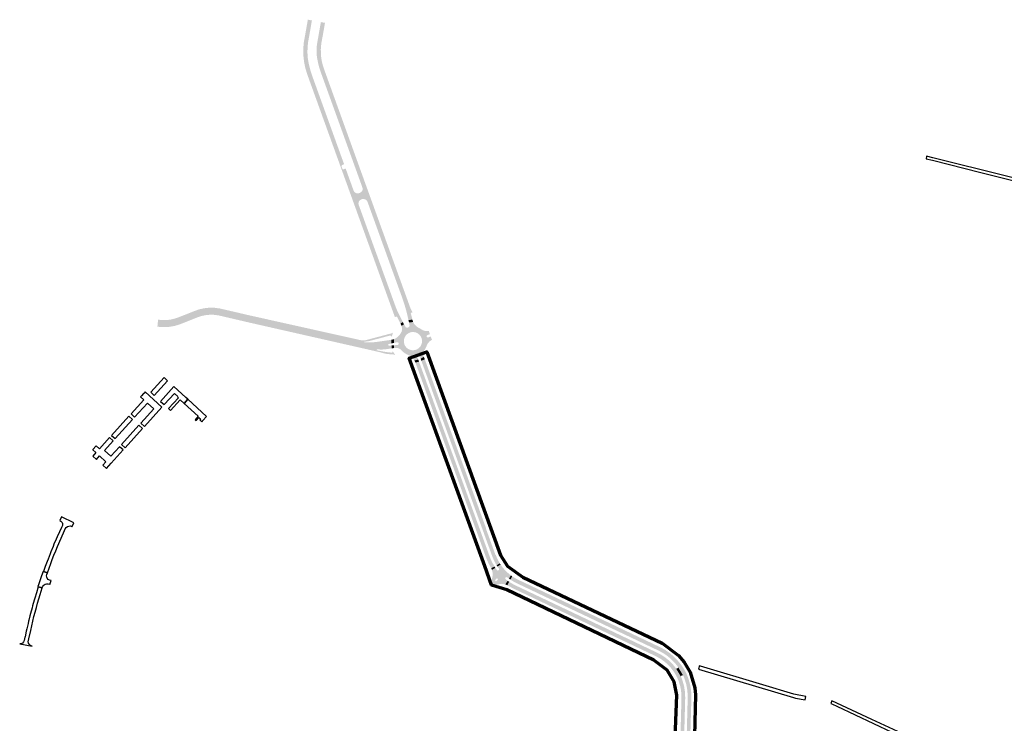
# Model space of a CAD drawing. Header units: metres. Extents: x 124582 to 143330, y 393481 to 406815.
# Tile 78 of 134: x 126900 to 128086, y 399050 to 399897. Entities that reach past the tile are written whole.
import ezdxf

# ---------------------------------------------------------------- set-up
doc = ezdxf.new("R2010")
doc.units = ezdxf.units.M
doc.header["$MEASUREMENT"] = 0
for name, color, linetype, lineweight in [('ir-ARC-asfalt-bestaande fietspaden-niet te inspecteren', 21, 'Continuous', 0), ('ir-ARC-asfalt-bestaande wegen-niet te inspecteren', 151, 'Continuous', 0), ('ir-ARC-asfalt-hoofdwegen-te inspecteren', 5, 'Continuous', 0), ('ir-ARC-fietspaden naastliggend- te inspecteren', 1, 'Continuous', 0), ('ir-ongr-hulplijn 8', 132, 'Continuous', 0)]:
    doc.layers.add(name, color=color, linetype=linetype, lineweight=lineweight)

msp = doc.modelspace()

# ---------------------------------------------------------------- hatches: boundary and pattern name
at = {"layer": 'ir-ARC-asfalt-hoofdwegen-te inspecteren', "linetype": 'Continuous', "lineweight": 13}
for points in [[(127288.31, 399720.806), (127288.135, 399720.98), (127287.889, 399720.965), (127248.16, 399831.308), (127246.609, 399836.493), (127245.253, 399841.824), (127243.765, 399849.248), (127243.291, 399854.837), (127243.291, 399861.815), (127244.247, 399870.333), (127248.65, 399896.49), (127252.214, 399895.846), (127250.165, 399883.984), (127248.883, 399876.573), (127247.72, 399870.379), (127247.033, 399864.115), (127246.827, 399857.817), (127247.103, 399851.521), (127248.38, 399843.996), (127250.19, 399836.581), (127252.525, 399829.314), (127291.002, 399722.765), (127287.993, 399721.679)], [(127314.704, 399690.114), (127313.093, 399694.631), (127263.054, 399833.093), (127262.063, 399835.931), (127261.167, 399838.801), (127260.367, 399841.7), (127259.664, 399844.623), (127259.044, 399847.565), (127258.493, 399850.52), (127258.071, 399853.498), (127257.837, 399856.497), (127257.778, 399859.499), (127257.88, 399862.5), (127258.141, 399865.491), (127258.558, 399868.454), (127263.01, 399893.858), (127266.476, 399893.242), (127262.714, 399871.63), (127261.395, 399863.319), (127261.38, 399856.281), (127261.725, 399852.095), (127262.113, 399849.624), (127263.077, 399845.408), (127264.147, 399841.483), (127265.359, 399837.17), (127268.362, 399828.592), (127295.638, 399752.945), (127317.919, 399691.416), (127317.926, 399691.395)], [(127358.799, 399531.109), (127358.659, 399531.392), (127354.7, 399539.287), (127354.392, 399539.546), (127353.992, 399539.498), (127353.608, 399539.361), (127301.557, 399683.296), (127289.517, 399716.648), (127289.688, 399717.017), (127289.856, 399716.557), (127292.851, 399717.646), (127302.619, 399690.584), (127308.539, 399674.02), (127353.071, 399551.247), (127354.938, 399546.586), (127357.143, 399542.075), (127360.783, 399534.936), (127361.821, 399532.9)], [(127308.539, 399674.02), (127302.619, 399690.584), (127303.729, 399689.094), (127305.295, 399688.094), (127307.113, 399687.713), (127308.949, 399688.002), (127309.912, 399688.357), (127311.616, 399689.297), (127312.823, 399690.825), (127313.342, 399692.701), (127313.093, 399694.631), (127314.704, 399690.114), (127319.124, 399677.72), (127318.008, 399679.383), (127316.372, 399680.538), (127314.431, 399681.033), (127312.442, 399680.803), (127311.505, 399680.456), (127309.854, 399679.421), (127308.714, 399677.841), (127308.253, 399675.948)], [(127368.487, 399535.336), (127368.021, 399537.534), (127366.056, 399545.768), (127363.722, 399553.904), (127361.022, 399561.927), (127319.124, 399677.72), (127314.704, 399690.114), (127317.926, 399691.395), (127329.533, 399659.341), (127331.148, 399655.025), (127360.64, 399573.279), (127371.266, 399543.509), (127373.124, 399536.284), (127373.216, 399535.747)], [(127076.021, 399528.344), (127071.975, 399528.386), (127066.29, 399528.759), (127066.877, 399534.156), (127076.338, 399533.859), (127080.963, 399534.254), (127085.362, 399535.129), (127089.845, 399536.483), (127097.966, 399539.586), (127109.549, 399544.185), (127115.16, 399546.202), (127120.137, 399547.556), (127125.241, 399548.459), (127130.725, 399548.798), (127136.534, 399548.417), (127142.033, 399547.556), (127149.265, 399545.92), (127151.756, 399545.335), (127153.278, 399539.243), (127146.967, 399540.715), (127141.158, 399542.069), (127137.14, 399542.802), (127133.841, 399543.141), (127130.429, 399543.24), (127125.819, 399542.958), (127122.012, 399542.309), (127118.191, 399541.293), (127114.596, 399540.094), (127106.334, 399536.948), (127097.198, 399533.281), (127092.376, 399531.433), (127087.836, 399530.022), (127084.17, 399529.176), (127080.068, 399528.64)], [(127178.131, 399533.54), (127175.497, 399534.135), (127165.651, 399536.359), (127155.788, 399538.658), (127153.278, 399539.243), (127151.756, 399545.335), (127154.363, 399544.723), (127171.739, 399540.644), (127173.866, 399540.184), (127176.624, 399539.588)], [(127330.081, 399499.058), (127267.556, 399513.193), (127226.696, 399522.568), (127178.131, 399533.54), (127176.624, 399539.588), (127180.156, 399538.825), (127232.214, 399526.901), (127292.3, 399513.334), (127304.354, 399510.795), (127310.826, 399509.737), (127314.195, 399509.441), (127315.304, 399509.412), (127315.316, 399509.214), (127315.281, 399508.675), (127315.749, 399508.406), (127322.505, 399508.352), (127329.244, 399508.83), (127344.967, 399511.114), (127347.887, 399511.539), (127347.959, 399507.13), (127346.341, 399506.763), (127344.804, 399506.473), (127344.209, 399506.089), (127344.018, 399505.407), (127344.326, 399504.769), (127344.979, 399504.495), (127346.423, 399504.591), (127347.998, 399504.724), (127348.336, 399504.752), (127348.336, 399501.255), (127348.056, 399501.218), (127346.044, 399500.917), (127340.681, 399500.115), (127339.481, 399500), (127337.338, 399499.877), (127335.191, 399499.859), (127330.661, 399499.945), (127330.288, 399499.791), (127330.145, 399499.414)], [(127360.003, 399528.425), (127359.533, 399529.623), (127358.799, 399531.109), (127361.821, 399532.9), (127363.188, 399530.22)], [(127347.959, 399507.13), (127347.887, 399511.539), (127348.474, 399511.624), (127351.137, 399512.328), (127351.137, 399507.851)], [(127376.83, 399484.162), (127376.24, 399485.542), (127375.655, 399486.752), (127380.305, 399487.788), (127381.209, 399485.292)], [(127423.201, 399378.234), (127384.938, 399483.812), (127384.059, 399486.235), (127388.126, 399488.157), (127388.312, 399487.643), (127389.279, 399484.975), (127395.136, 399468.826), (127402.335, 399448.976), (127427.451, 399379.773)], [(127416.143, 399375.679), (127388.079, 399453.188), (127377.787, 399481.611), (127376.95, 399483.882), (127376.83, 399484.162), (127381.209, 399485.292), (127382.087, 399482.868), (127420.375, 399377.211)], [(127468.129, 399236.548), (127467.912, 399236.958), (127464.807, 399242.682), (127462.269, 399248.678), (127420.951, 399362.401), (127416.143, 399375.679), (127420.375, 399377.211), (127425.19, 399363.923), (127441.653, 399318.583), (127466.266, 399250.798), (127468.361, 399245.705), (127470.879, 399240.807), (127472.121, 399238.715)], [(127474.687, 399240.275), (127473.435, 399242.383), (127471.205, 399246.713), (127469.33, 399251.208), (127444.871, 399318.546), (127427.933, 399365.176), (127423.201, 399378.234), (127427.451, 399379.773), (127449.85, 399318.059), (127459.253, 399292.15), (127460.525, 399288.644), (127462.018, 399284.531), (127461.726, 399284.457), (127473.286, 399252.628), (127473.585, 399252.739), (127475.758, 399247.525), (127478.477, 399242.573)], [(127468.933, 399234.667), (127468.661, 399235.4), (127468.129, 399236.548), (127472.121, 399238.715), (127473.111, 399237.166)], [(127585.937, 399177.369), (127585.669, 399177.497), (127499.79, 399218.192), (127496.306, 399219.921), (127492.94, 399221.871), (127491.237, 399222.981), (127493.423, 399226.934), (127495.149, 399225.795), (127498.419, 399223.895), (127501.818, 399222.236), (127585.784, 399182.458)], [(127487.504, 399216.228), (127485.923, 399216.953), (127485.042, 399217.244), (127488.011, 399221.562), (127489.782, 399220.348)], [(127585.743, 399169.097), (127526.39, 399197.29), (127495.774, 399211.809), (127492.553, 399213.457), (127489.311, 399215.282), (127488.392, 399215.799), (127487.504, 399216.228), (127489.782, 399220.348), (127491.436, 399219.28), (127494.948, 399217.252), (127498.58, 399215.447), (127585.223, 399174.377), (127585.895, 399174.062)], [(127701.321, 399102.568), (127700.497, 399104.826), (127699.661, 399106.88), (127699.375, 399107.353), (127692.968, 399117.949), (127692.671, 399118.44), (127690.582, 399121.149), (127688.343, 399123.735), (127684.129, 399127.905), (127679.529, 399131.644), (127674.585, 399134.916), (127669.346, 399137.69), (127589.608, 399175.61), (127585.937, 399177.369), (127585.784, 399182.458), (127588.618, 399181.113), (127671.274, 399141.756), (127677.466, 399138.461), (127683.255, 399134.502), (127688.573, 399129.927), (127693.352, 399124.794), (127695.099, 399122.678), (127698.077, 399118.783), (127700.711, 399114.648), (127702.981, 399110.302), (127703.119, 399110.05), (127704.054, 399107.994), (127704.539, 399106.673), (127705.36, 399104.434)], [(127694.05, 399100.186), (127693.185, 399102.434), (127691.881, 399105.357), (127690.527, 399107.992), (127688.938, 399110.692), (127687.887, 399112.302), (127684.573, 399116.694), (127680.83, 399120.728), (127676.699, 399124.363), (127672.222, 399127.561), (127667.443, 399130.289), (127588.55, 399167.764), (127585.743, 399169.097), (127585.895, 399174.062), (127588.951, 399172.628), (127589.166, 399172.495), (127667.841, 399135.085), (127672.885, 399132.444), (127677.645, 399129.317), (127682.072, 399125.737), (127686.125, 399121.737), (127688.35, 399119.174), (127690.4, 399116.502), (127696.848, 399105.815), (127697.668, 399103.763), (127698.495, 399101.505)], [(127696.848, 399105.815), (127690.4, 399116.502), (127691.038, 399116.039), (127691.822, 399115.965), (127692.535, 399116.3), (127693.01, 399117.057), (127692.968, 399117.949), (127699.375, 399107.353), (127698.61, 399107.812), (127697.72, 399107.758), (127697.087, 399107.302), (127696.768, 399106.591)], [(127698.749, 398968.406), (127694.201, 398968.49), (127694.258, 398970.543), (127695.085, 399000), (127697.21, 399079.667), (127697.165, 399084.887), (127696.619, 399090.079), (127695.578, 399095.194), (127694.05, 399100.186), (127698.495, 399101.505), (127700.355, 399094.791), (127701.439, 399087.908), (127701.733, 399080.947), (127698.803, 398970.446)], [(127706.038, 398968.29), (127701.769, 398968.333), (127701.823, 398970.394), (127704.697, 399079.229), (127704.677, 399085.157), (127704.104, 399091.057), (127702.982, 399096.878), (127701.321, 399102.568), (127705.36, 399104.434), (127707.161, 399098.6), (127708.409, 399092.623), (127709.093, 399086.556), (127709.207, 399080.451), (127706.942, 399004.292), (127705.992, 398970.484)]]:
    msp.add_hatch(color=5, dxfattribs=at).paths.add_polyline_path(points)
h = msp.add_hatch(color=5, dxfattribs=at)
h.paths.add_polyline_path([(127375.655, 399486.752), (127375.347, 399487.388), (127373.786, 399489.472), (127371.88, 399491.246), (127369.69, 399492.654), (127367.285, 399493.652), (127364.783, 399494.978), (127362.497, 399496.649), (127360.476, 399498.632), (127359.803, 399499.355), (127359.055, 399500), (127357.073, 399501.159), (127354.862, 399501.778), (127352.566, 399501.817), (127351.642, 399501.698), (127351.235, 399501.644), (127351.235, 399504.996), (127355.296, 399505.323), (127356.041, 399505.548), (127356.578, 399506.112), (127356.766, 399506.867), (127356.628, 399507.588), (127356.262, 399508.252), (127355.612, 399508.644), (127354.854, 399508.658), (127351.137, 399507.851), (127351.137, 399512.328), (127351.847, 399512.632), (127354.658, 399514.346), (127357.088, 399516.566), (127359.049, 399519.211), (127360.122, 399521.159), (127360.703, 399523.307), (127360.759, 399525.53), (127360.286, 399527.704), (127360.236, 399527.831), (127360.003, 399528.425), (127363.188, 399530.22), (127364.158, 399528.408), (127365.144, 399526.837), (127366.057, 399526.158), (127367.195, 399526.133), (127368.648, 399526.646), (127369.522, 399527.424), (127369.819, 399528.555), (127369.525, 399530.424), (127369.107, 399532.4), (127374.065, 399532.962), (127374.434, 399532.168), (127375.993, 399529.754), (127378.024, 399527.722), (127380.437, 399526.161), (127382.427, 399525.157), (127384.294, 399523.938), (127386.134, 399522.943), (127388.139, 399522.347), (127390.224, 399522.175), (127391.274, 399522.146), (127392.325, 399522.17), (127392.999, 399522.235), (127394.329, 399518.268), (127391.42, 399517.368), (127390.785, 399516.972), (127390.429, 399516.313), (127390.445, 399515.565), (127390.619, 399515.085), (127391.132, 399514.555), (127391.838, 399514.341), (127392.558, 399514.499), (127395.292, 399515.634), (127396.832, 399511.422), (127396.374, 399511.211), (127396.282, 399511.169), (127393.862, 399509.626), (127391.948, 399507.487), (127390.682, 399504.912), (127389.649, 399502.377), (127388.293, 399500), (127387.726, 399499.185), (127386.849, 399497.437), (127386.399, 399495.533), (127386.399, 399493.577), (127386.85, 399491.674), (127387.091, 399491.009), (127383.143, 399488.762), (127381.778, 399492.53), (127381.228, 399493.286), (127380.337, 399493.57), (127379.45, 399493.271), (127378.913, 399492.505), (127378.934, 399491.57), (127380.305, 399487.788)])
h.paths.add_polyline_path([(127374.605, 399498.949), (127371.788, 399499.117), (127369.108, 399500), (127366.751, 399501.531), (127364.862, 399503.612), (127363.564, 399506.105), (127362.944, 399508.846), (127363.047, 399511.709), (127363.879, 399514.45), (127365.387, 399516.885), (127367.469, 399518.853), (127369.985, 399520.222), (127372.489, 399520.848), (127375.069, 399520.871), (127377.584, 399520.291), (127379.894, 399519.14), (127381.871, 399517.481), (127383.406, 399515.406), (127384.413, 399513.03), (127384.849, 399510.484), (127384.678, 399507.907), (127383.91, 399505.442), (127382.587, 399503.223), (127380.783, 399501.375), (127378.597, 399500), (127377.371, 399499.505)], flags=16)
h = msp.add_hatch(color=5, dxfattribs=at)
h.paths.add_polyline_path([(127470.632, 399213.733), (127466.177, 399218.751), (127467.417, 399220.465), (127468.424, 399222.325), (127469.432, 399225.197), (127469.888, 399228.205), (127469.777, 399231.247), (127469.102, 399234.214), (127468.933, 399234.667), (127473.111, 399237.166), (127474.939, 399234.535), (127475.544, 399234.04), (127476.316, 399233.915), (127477.046, 399234.193), (127477.539, 399234.8), (127477.66, 399235.573), (127477.378, 399236.302), (127475.67, 399238.744), (127479.456, 399241.055), (127481.579, 399238.111), (127483.899, 399235.32), (127485.481, 399233.622), (127487.134, 399231.997), (127487.237, 399231.905), (127488.938, 399230.403), (127489.507, 399229.9), (127491.888, 399228.029), (127489.484, 399224.201), (127487.517, 399225.68), (127486.798, 399225.988), (127486.022, 399225.894), (127485.397, 399225.425), (127485.316, 399225.311), (127485.081, 399224.613), (127485.204, 399223.887), (127485.656, 399223.306), (127488.011, 399221.562), (127485.042, 399217.244), (127484.452, 399217.438), (127482.273, 399217.849), (127480.056, 399217.916), (127477.856, 399217.639), (127475.726, 399217.023), (127473.002, 399215.652)])
h.paths.add_polyline_path([(127473.848, 399220.982), (127473.121, 399221.236), (127472.788, 399221.931), (127473.045, 399222.657), (127474.422, 399224.117), (127475.116, 399224.452), (127475.843, 399224.196), (127476.173, 399223.499), (127475.911, 399222.774), (127474.541, 399221.318)], flags=16)
at = {"layer": 'ir-ARC-fietspaden naastliggend- te inspecteren', "linetype": 'Continuous', "lineweight": 30}
for points in [[(127300.255, 399682.502), (127246.686, 399830.751), (127244.355, 399838.317), (127242.76, 399846.071), (127241.916, 399853.943), (127241.83, 399861.859), (127242.503, 399869.748), (127243.929, 399877.535), (127247.328, 399896.729), (127248.65, 399896.49), (127244.247, 399870.333), (127243.291, 399861.815), (127243.291, 399854.837), (127243.765, 399849.248), (127245.253, 399841.824), (127246.609, 399836.493), (127248.16, 399831.308), (127287.889, 399720.965), (127287.746, 399720.593), (127289.127, 399716.825), (127289.517, 399716.648), (127301.557, 399683.296)], [(127317.926, 399691.395), (127317.919, 399691.416), (127295.638, 399752.945), (127268.362, 399828.592), (127265.359, 399837.17), (127264.147, 399841.483), (127263.077, 399845.408), (127262.113, 399849.624), (127261.725, 399852.095), (127261.38, 399856.281), (127261.395, 399863.319), (127262.714, 399871.63), (127266.476, 399893.242), (127267.985, 399892.974), (127267.675, 399891.148), (127266.315, 399883.395), (127265.688, 399879.695), (127264.597, 399874.062), (127263.822, 399869.711), (127263.25, 399865.523), (127262.961, 399861.306), (127262.976, 399856.543), (127263.353, 399851.794), (127264.098, 399847.041), (127265.204, 399842.358), (127266.665, 399837.774), (127267.557, 399835.304), (127272.353, 399822.026), (127278.01, 399806.364), (127281.789, 399795.898), (127287.435, 399780.269), (127291.393, 399769.309), (127297.027, 399753.71), (127301.09, 399742.459), (127306.396, 399727.77), (127310.184, 399717.282), (127316.002, 399701.173), (127319.337, 399691.956)], [(127371.266, 399543.509), (127360.64, 399573.279), (127331.148, 399655.025), (127329.533, 399659.341), (127317.926, 399691.395), (127319.337, 399691.956), (127322.786, 399682.423), (127325.381, 399675.251), (127331.401, 399658.619), (127334.874, 399649.024), (127340.88, 399632.429), (127344.333, 399622.889), (127350.343, 399606.284), (127354.138, 399595.799), (127359.809, 399580.13), (127364.289, 399567.755), (127370.485, 399550.635), (127370.767, 399550.039), (127371.161, 399549.05), (127371.957, 399547.422), (127373.4, 399544.733), (127371.974, 399544.11), (127371.421, 399544.044)], [(127076.338, 399533.859), (127066.877, 399534.156), (127067.046, 399535.707), (127070.612, 399535.453), (127076.459, 399535.31), (127078.702, 399535.464), (127082.847, 399536.055), (127086.921, 399537.022), (127090.89, 399538.355), (127098.557, 399541.342), (127109.974, 399545.891), (127115.991, 399548.058), (127122.224, 399549.491), (127128.584, 399550.171), (127134.979, 399550.087), (127141.318, 399549.242), (127151.355, 399546.939), (127151.756, 399545.335), (127149.265, 399545.92), (127142.033, 399547.556), (127136.534, 399548.417), (127130.725, 399548.798), (127125.241, 399548.459), (127120.137, 399547.556), (127115.16, 399546.202), (127109.549, 399544.185), (127097.966, 399539.586), (127089.845, 399536.483), (127085.362, 399535.129), (127080.963, 399534.254)], [(127074.989, 399526.83), (127066.683, 399527.232), (127066.126, 399527.249), (127066.29, 399528.759), (127071.975, 399528.386), (127076.021, 399528.344), (127080.068, 399528.64), (127084.17, 399529.176), (127087.836, 399530.022), (127092.376, 399531.433), (127097.198, 399533.281), (127106.334, 399536.948), (127114.596, 399540.094), (127118.191, 399541.293), (127122.012, 399542.309), (127125.819, 399542.958), (127130.429, 399543.24), (127133.841, 399543.141), (127137.14, 399542.802), (127141.158, 399542.069), (127153.278, 399539.243), (127153.665, 399537.696), (127140.555, 399540.752), (127135.189, 399541.57), (127129.764, 399541.738), (127124.358, 399541.255), (127119.049, 399540.127), (127113.914, 399538.37), (127102.427, 399533.756), (127092.449, 399529.888), (127086.758, 399528.208), (127080.913, 399527.184)], [(127176.624, 399539.588), (127173.866, 399540.184), (127171.739, 399540.644), (127154.363, 399544.723), (127151.756, 399545.335), (127151.355, 399546.939), (127153.981, 399546.337), (127173.419, 399541.794), (127176.238, 399541.135)], [(127178.541, 399531.895), (127175.929, 399532.504), (127156.086, 399537.131), (127153.665, 399537.696), (127153.278, 399539.243), (127155.788, 399538.658), (127165.651, 399536.359), (127175.497, 399534.135), (127178.131, 399533.54)], [(127315.316, 399509.214), (127315.304, 399509.412), (127314.195, 399509.441), (127310.826, 399509.737), (127304.354, 399510.795), (127292.3, 399513.334), (127232.214, 399526.901), (127180.156, 399538.825), (127176.624, 399539.588), (127176.238, 399541.135), (127310.219, 399511.272), (127311.891, 399510.945), (127315.218, 399510.805), (127316.118, 399510.875), (127318.264, 399511.443), (127348.196, 399519.363), (127349.29, 399519.85), (127350.066, 399520.761), (127348.159, 399514.968), (127347.864, 399515.993), (127347.009, 399516.63), (127345.942, 399516.619), (127344.379, 399516.171), (127342.85, 399515.802), (127331.801, 399512.814), (127321.002, 399510.025), (127318.897, 399509.617), (127316.763, 399509.405), (127315.791, 399509.423), (127315.525, 399509.383)], [(127352.653, 399493.101), (127351.661, 399493.713), (127350.515, 399493.923), (127348.491, 399494.01), (127344.891, 399494.325), (127341.226, 399494.755), (127337.65, 399495.663), (127332.81, 399496.908), (127329.818, 399497.607), (127319.26, 399500), (127178.541, 399531.895), (127178.131, 399533.54), (127226.696, 399522.568), (127267.556, 399513.193), (127330.081, 399499.058), (127330.145, 399499.414), (127330.298, 399499.075), (127330.641, 399498.931), (127335.749, 399497.93), (127337.061, 399497.615), (127340.983, 399496.937), (127344.928, 399496.408), (127346.131, 399496.345), (127346.757, 399496.265), (127348.382, 399496.19), (127349.166, 399496.46), (127349.592, 399497.172), (127349.459, 399497.991)]]:
    msp.add_hatch(color=1, dxfattribs=at).paths.add_polyline_path(points)

# ---------------------------------------------------------------- linework, layer by layer
at = {"layer": 'ir-ARC-asfalt-bestaande fietspaden-niet te inspecteren', "color": 11, "linetype": 'Continuous', "lineweight": 30, "flags": 128}
for points in [[(128177.257, 399686.248), (128000.047, 399730.676), (127992.451, 399732.539), (127991.728, 399729.515), (127999.314, 399727.613), (128057.677, 399713.034), (128113.762, 399698.931), (128176.504, 399683.225), (128177.257, 399686.248)], [(126954.417, 399282.125), (126955.249, 399283.964), (126956.254, 399285.572), (126957.721, 399286.775), (126959.496, 399287.445), (126961.392, 399287.512), (126963.209, 399286.969), (126963.335, 399286.908), (126965.51, 399291.453), (126950.692, 399298.543), (126948.622, 399293.973), (126949.728, 399293.433), (126950.853, 399292.696), (126951.668, 399291.625), (126952.078, 399290.344), (126952.073, 399289.215), (126951.752, 399288.133), (126950.586, 399285.571), (126948.251, 399280.46), (126945.462, 399274.282), (126944.374, 399271.666), (126941.632, 399265.447), (126940.554, 399262.795), (126937.99, 399256.562), (126936.922, 399253.897), (126934.439, 399247.609), (126933.433, 399244.951), (126931.086, 399238.66), (126928.931, 399232.755), (126933.637, 399231.108), (126937.699, 399242.309), (126939.627, 399247.351), (126941.606, 399252.373), (126943.755, 399257.665), (126945.95, 399262.937), (126950.141, 399272.671), (126954.417, 399282.125)], [(126922.891, 399216.817), (126922.092, 399214.704), (126922.73, 399214.442), (126927.449, 399212.911), (126927.874, 399214.183), (126928.647, 399215.602), (126929.768, 399216.766), (126931.157, 399217.593), (126932.8, 399218.034), (126934.501, 399218), (126936.126, 399217.495), (126936.685, 399217.275), (126938.263, 399221.722), (126936.246, 399222.487), (126934.713, 399223.283), (126933.527, 399224.539), (126932.85, 399226.011), (126932.661, 399227.62), (126932.979, 399229.209), (126933.637, 399231.108), (126928.931, 399232.755), (126928.439, 399232.929), (126926.554, 399227.588), (126922.891, 399216.817)], [(126910.732, 399148.62), (126910.742, 399148.898), (126910.891, 399149.623), (126911.298, 399151.594), (126913.593, 399161.954), (126916.182, 399172.954), (126917.534, 399178.403), (126918.938, 399183.839), (126920.406, 399189.254), (126921.928, 399194.653), (126925.044, 399205.156), (126927.449, 399212.911), (126922.73, 399214.442), (126920.513, 399207.274), (126918.525, 399200.823), (126917.768, 399198.059), (126915.903, 399191.575), (126915.181, 399188.848), (126913.417, 399182.36), (126912.709, 399179.561), (126911.309, 399174.083), (126911.065, 399172.988), (126910.392, 399170.24), (126908.864, 399163.671), (126908.218, 399160.884), (126906.772, 399154.206), (126906.66, 399153.687), (126905.725, 399149.648), (126905.016, 399147.976), (126903.773, 399146.652), (126902.149, 399145.84), (126900.344, 399145.639), (126915.328, 399142.841), (126913.486, 399143.589), (126912.001, 399144.912), (126911.046, 399146.657), (126910.732, 399148.62)], [(127846.986, 399082.297), (127832.47, 399085.279), (127795.036, 399096.432), (127720.219, 399118.641), (127718.737, 399119.081), (127718.622, 399118.727), (127717.978, 399116.568), (127717.558, 399115.146), (127831.974, 399081.205), (127834.699, 399080.492), (127846.183, 399078.265), (127846.986, 399082.297)], [(127956.221, 399036.855), (127957.711, 399040.037), (127926.631, 399054.489), (127878.37, 399077.295), (127876.888, 399073.995), (127879.116, 399072.952), (127884.212, 399070.566), (127950.558, 399039.506), (127956.221, 399036.855)]]:
    msp.add_lwpolyline(points, close=True, dxfattribs=at)
at = {"layer": 'ir-ARC-asfalt-bestaande wegen-niet te inspecteren', "color": 7, "linetype": 'Continuous', "lineweight": 30, "flags": 128}
for points in [[(127078.514, 399462.145), (127074.177, 399466.096), (127058.084, 399448.399), (127062.443, 399444.429), (127078.514, 399462.145)], [(127090.444, 399443.028), (127091.679, 399441.848), (127079.718, 399428.693), (127080.664, 399427.843), (127082.115, 399426.491), (127093.61, 399439.3), (127098.259, 399435.048), (127098.35, 399434.965), (127102.866, 399439.939), (127100.338, 399442.262), (127086.094, 399455.239), (127070.075, 399437.479), (127074.408, 399433.533), (127086.58, 399446.925), (127090.615, 399443.237), (127090.444, 399443.028)], [(127050.727, 399407.429), (127071.507, 399430.375), (127051.325, 399448.761), (127050.127, 399447.504), (127049.475, 399446.787), (127046.903, 399443.96), (127045.92, 399442.88), (127049.835, 399439.319), (127034.384, 399422.287), (127038.746, 399418.321), (127054.21, 399435.4), (127061.857, 399428.476), (127046.365, 399411.395), (127050.727, 399407.429)], [(127102.866, 399439.939), (127098.35, 399434.965), (127115.393, 399419.491), (127111.659, 399415.4), (127112.665, 399414.481), (127115.963, 399418.095), (127117.976, 399416.258), (127117.115, 399415.31), (127119.729, 399412.938), (127120.529, 399413.819), (127120.359, 399413.973), (127120.863, 399414.529), (127120.936, 399414.463), (127125.466, 399419.441), (127102.866, 399439.939)], [(127015.401, 399392.616), (127036.265, 399415.606), (127031.909, 399419.569), (127011.031, 399396.59), (127015.401, 399392.616)], [(127023.029, 399385.679), (127027.368, 399381.734), (127048.238, 399404.714), (127043.889, 399408.67), (127023.029, 399385.679)], [(126988.258, 399379.349), (126992.142, 399375.822), (126988.328, 399371.624), (126992.682, 399367.677), (126996.491, 399371.828), (127004.117, 399364.887), (127000.308, 399360.765), (127004.696, 399356.788), (127010.558, 399363.246), (127024.861, 399379.003), (127020.51, 399382.951), (127010.006, 399371.4), (127002.395, 399378.326), (127012.876, 399389.88), (127008.519, 399393.835), (126996.341, 399380.445), (126992.462, 399383.957), (126988.515, 399379.598), (126988.258, 399379.349)]]:
    msp.add_lwpolyline(points, close=True, dxfattribs=at)
at = {"layer": 'ir-ARC-asfalt-hoofdwegen-te inspecteren', "color": 5, "linetype": 'Continuous', "lineweight": 13, "extrusion": (0, 0, -1)}
for points in [[(-127368.487, 399535.336), (-127369.107, 399532.4), (-127373.216, 399535.747), (-127374.065, 399532.962)], [(-127479.456, 399241.055), (-127478.477, 399242.573), (-127475.67, 399238.744), (-127474.687, 399240.275)]]:
    msp.add_solid(points, dxfattribs=at)
at = {"layer": 'ir-ARC-asfalt-hoofdwegen-te inspecteren', "color": 5, "linetype": 'Continuous', "lineweight": 13}
for points in [[(127351.235, 399501.644), (127351.235, 399504.996), (127348.336, 399501.255), (127348.336, 399504.752)], [(127384.059, 399486.235), (127388.126, 399488.157), (127383.143, 399488.762), (127387.091, 399491.009)], [(127491.237, 399222.981), (127493.423, 399226.934), (127489.484, 399224.201), (127491.888, 399228.029)]]:
    msp.add_solid(points, dxfattribs=at)
at = {"layer": 'ir-ARC-fietspaden naastliggend- te inspecteren', "color": 1, "linetype": 'Continuous', "lineweight": 30, "extrusion": (0, 0, -1)}
msp.add_solid([(-127353.608, 399539.361), (-127301.557, 399683.296), (-127352.165, 399538.844), (-127300.255, 399682.502)], dxfattribs=at)
at = {"layer": 'ir-ongr-hulplijn 8', "color": 200, "lineweight": 70, "flags": 128}
msp.add_lwpolyline([(127686.852, 398960.925), (127691.762, 399083.839), (127688.321, 399100.009), (127679.853, 399113.895), (127663.822, 399126.213), (127486.906, 399210.682), (127468.405, 399216.242), (127460.319, 399239.343), (127369.321, 399489.264), (127369.321, 399489.264), (127390.77, 399497.191), (127479.226, 399252.5), (127487.738, 399239.11), (127506.188, 399225.918), (127673.861, 399146.319), (127693.83, 399131.633), (127700.537, 399123.838), (127707.667, 399111.795), (127713.376, 399092.869), (127714.18, 399084.402), (127711.493, 398969.724)], dxfattribs=at)

doc.saveas('drawing.dxf')
